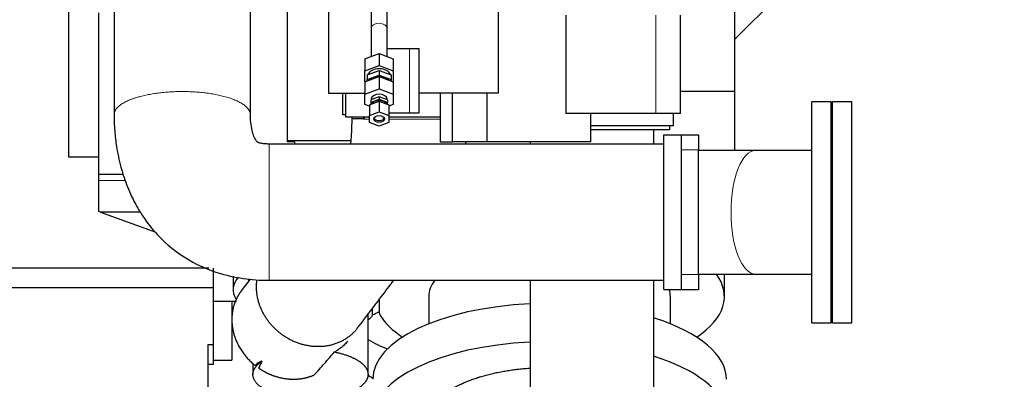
# Model space of a CAD drawing. Header units: inches. Extents: x 0 to 29700, y -16 to 21000.
# Tile 203 of 212: x 26489 to 27601, y 14517 to 14923. Entities that reach past the tile are written whole.
import ezdxf

# ---------------------------------------------------------------- set-up
doc = ezdxf.new("R2010")
doc.units = ezdxf.units.IN
doc.layers.add('254', color=7, linetype='Continuous', true_color=0xffffff)
doc.styles.add('latin_extended', font='simplex.shx')
doc.dimstyles.get("Standard").update_dxf_attribs({"dimtxt": 0.18, "dimasz": 0.18, "dimexe": 0.18, "dimexo": 0.0625, "dimgap": 0.09, "dimtad": 0, "dimtih": 1, "dimtoh": 1, "dimdec": 4, "dimzin": 0, "dimdsep": 46, "dimtxsty": 'Standard', "dimcen": 0.09, "dimadec": 0, "dimazin": 0, "dimtfac": 1, "dimtdec": 4, "dimtofl": 0, "dimtmove": 0, "dimatfit": 3, "dimfxl": 1, "dimtolj": 1, "dimtzin": 0, "dimarcsym": 0})

# ---------------------------------------------------------------- blocks, each defined once
blk = doc.blocks.new('_U5')
at = {"layer": '254', "color": 3, "linetype": 'Continuous', "lineweight": 13, "transparency": 16777216}
for p, q in [((28355.6, 16341.6), (28355.6, 12903.6)), ((17667.6, 15084.4), (17667.6, 12903.6)), ((17842.6, 12953.6), (28180.6, 12953.6))]:
    blk.add_line(p, q, dxfattribs=at)
at = {"layer": '254', "color": 3, "transparency": 16777216}
for points in [[(17842.6, 12982.8), (17842.6, 12924.4), (17667.6, 12953.6)], [(28180.6, 12924.4), (28180.6, 12982.8), (28355.6, 12953.6)]]:
    blk.add_solid(points, dxfattribs=at)
at = {"layer": 'Defpoints', "color": 0, "transparency": 16777216}
for p in [(28355.6, 16391.6), (17667.6, 15134.4), (28355.6, 12953.6)]:
    blk.add_point(p, dxfattribs=at)
at = {"layer": '254', "color": 2, "lineweight": 13, "transparency": 16777216, "insert": (22636.6, 13216.1), "char_height": 175, "attachment_point": 1, "style": 'latin_extended'}
blk.add_mtext('\\A1;10688', dxfattribs=at)
blk = doc.blocks.new('_U6')
at = {"layer": '254', "color": 3, "linetype": 'Continuous', "lineweight": 13, "transparency": 16777216}
for p, q in [((26447.6, 14846.6), (26447.6, 18248.8)), ((27004.5, 17748.8), (27004.5, 18248.8)), ((26622.6, 18198.8), (26829.5, 18198.8))]:
    blk.add_line(p, q, dxfattribs=at)
at = {"layer": '254', "color": 3, "transparency": 16777216}
for points in [[(26622.6, 18228), (26622.6, 18169.7), (26447.6, 18198.8)], [(26829.5, 18169.7), (26829.5, 18228), (27004.5, 18198.8)]]:
    blk.add_solid(points, dxfattribs=at)
at = {"layer": 'Defpoints', "color": 0, "transparency": 16777216}
for p in [(27004.5, 18198.8), (27004.5, 17698.8), (26447.6, 14796.6)]:
    blk.add_point(p, dxfattribs=at)
at = {"layer": '254', "color": 2, "lineweight": 13, "transparency": 16777216, "insert": (26501, 18461.3), "char_height": 175, "attachment_point": 1, "style": 'latin_extended'}
blk.add_mtext('\\A1;557', dxfattribs=at)

msp = doc.modelspace()

# ---------------------------------------------------------------- linework, layer by layer
at = {"layer": '254', "color": 2, "linetype": 'Continuous', "lineweight": 25}
for p, q in [((26837.871, 15000.387), (26837.871, 14840.387)), ((27029.653, 14981.387), (27029.653, 14840.387)), ((27370.039, 14974.219), (27296.572, 14900.752)), ((27296.575, 14973.678), (27296.575, 14842.56)), ((26544.088, 14943.264), (26544.088, 14768.264)), ((26791.575, 14785.401), (26791.575, 14944.612)), ((26578.588, 14748.183), (26578.588, 14931.227)), ((27105.869, 14928.387), (27105.869, 14817.387)), ((27235.388, 14817.387), (27235.388, 14928.387)), ((26886.078, 14913.619), (26886.075, 14913.486)), ((26886.075, 14913.486), (26886.075, 14881.808)), ((26904.075, 14881.808), (26904.075, 14913.486)), ((26879.075, 14879.21), (26895.075, 14885.148)), ((26895.075, 14885.148), (26911.075, 14879.21)), ((26895.075, 14885.148), (26895.075, 14871.359)), ((26904.075, 14890.887), (26929.567, 14890.887)), ((26929.567, 14890.887), (26940.212, 14890.887)), ((26940.212, 14840.387), (26940.212, 14890.887)), ((26879.075, 14879.21), (26879.075, 14865.421)), ((26879.075, 14865.421), (26895.075, 14871.359)), ((26895.075, 14871.359), (26911.075, 14865.421)), ((26911.075, 14879.21), (26911.075, 14865.421)), ((26879.075, 14853.545), (26879.075, 14865.421)), ((26879.075, 14853.057), (26895.075, 14858.995)), ((26881.575, 14860.939), (26895.075, 14865.949)), ((26881.575, 14860.939), (26881.575, 14855.576)), ((26881.575, 14855.576), (26895.075, 14860.586)), ((26895.075, 14865.949), (26908.575, 14860.939)), ((26895.075, 14865.949), (26895.075, 14860.586)), ((26895.075, 14860.586), (26908.575, 14855.576)), ((26895.075, 14858.995), (26911.075, 14853.057)), ((26895.075, 14858.995), (26895.075, 14845.206)), ((26908.575, 14860.939), (26908.575, 14855.576)), ((26911.075, 14865.421), (26911.075, 14853.545)), ((26879.733, 14853.301), (26879.075, 14853.545)), ((26879.075, 14853.057), (26879.075, 14839.268)), ((26881.575, 14853.985), (26881.575, 14855.576)), ((26908.575, 14855.576), (26908.575, 14853.985)), ((26911.075, 14853.545), (26910.417, 14853.301)), ((26911.075, 14853.057), (26911.075, 14839.268)), ((26837.871, 14840.387), (26879.074, 14840.387)), ((26854.138, 14815.786), (26854.138, 14840.389)), ((26857.388, 14813.012), (26857.388, 14840.389)), ((26879.075, 14839.268), (26895.075, 14845.206)), ((26879.075, 14827.392), (26879.075, 14839.268)), ((26895.075, 14845.206), (26911.075, 14839.268)), ((26911.075, 14839.268), (26911.075, 14827.392)), ((27029.653, 14840.387), (26940.212, 14840.387)), ((26940.212, 14817.887), (26940.212, 14840.387)), ((26964.123, 14840.389), (26964.123, 14785.387)), ((26977.917, 14785.387), (26977.917, 14840.387)), ((27017.004, 14785.387), (27017.004, 14840.387)), ((27235.388, 14842.56), (27296.575, 14842.56)), ((27296.575, 14842.56), (27296.575, 14775.047)), ((26884.075, 14825.537), (26879.075, 14827.392)), ((26884.075, 14827.071), (26895.075, 14831.153)), ((26884.075, 14827.071), (26884.075, 14815.197)), ((26895.075, 14836.072), (26885.575, 14832.547)), ((26895.075, 14833.104), (26885.575, 14829.578)), ((26885.575, 14832.547), (26885.575, 14829.578)), ((26885.575, 14829.578), (26885.575, 14827.628)), ((26886.075, 14833.33), (26886.075, 14832.732)), ((26904.575, 14832.547), (26895.075, 14836.072)), ((26895.075, 14836.072), (26895.075, 14833.104)), ((26904.575, 14829.578), (26895.075, 14833.104)), ((26895.075, 14831.153), (26906.075, 14827.071)), ((26895.075, 14831.153), (26895.075, 14819.28)), ((26904.075, 14832.732), (26904.075, 14833.33)), ((26904.575, 14832.547), (26904.575, 14829.578)), ((26904.575, 14827.628), (26904.575, 14829.578)), ((26911.075, 14827.392), (26906.075, 14825.537)), ((26906.075, 14827.071), (26906.075, 14815.197)), ((27405.657, 14830.612), (27383.657, 14830.612)), ((27383.657, 14705.612), (27383.657, 14830.612)), ((27405.657, 14705.612), (27405.657, 14830.612)), ((27429.157, 14830.612), (27407.157, 14830.612)), ((27407.157, 14705.612), (27407.157, 14830.612)), ((27429.157, 14705.612), (27429.157, 14830.612)), ((26857.389, 14815.786), (26854.138, 14815.786)), ((26884.075, 14815.197), (26895.075, 14819.28)), ((26884.075, 14807.033), (26884.075, 14815.197)), ((26895.075, 14819.28), (26906.075, 14815.197)), ((26906.075, 14817.887), (26929.567, 14817.887)), ((26906.075, 14815.197), (26906.075, 14807.033)), ((26929.567, 14817.887), (26940.212, 14817.887)), ((27207.542, 14817.387), (27105.869, 14817.387)), ((27134.245, 14785.387), (27134.245, 14817.387)), ((27235.388, 14817.387), (27207.542, 14817.387)), ((27227.388, 14817.389), (27227.388, 14803.387)), ((26884.078, 14813.012), (26857.388, 14813.012)), ((26895.075, 14802.951), (26884.075, 14807.033)), ((26906.075, 14807.033), (26895.075, 14802.951)), ((26964.122, 14813.012), (26906.077, 14813.012)), ((27227.388, 14803.387), (27134.247, 14803.387)), ((27222.925, 14803.388), (27222.925, 14798.754)), ((27222.925, 14798.754), (27134.246, 14798.754)), ((27216.588, 14793.264), (27236.588, 14793.264)), ((27216.588, 14618.264), (27216.588, 14793.264)), ((27236.588, 14618.264), (27236.588, 14793.264)), ((27236.588, 14793.112), (27255.657, 14793.112)), ((27255.657, 14793.112), (27255.657, 14776.112)), ((26826.516, 14782.764), (26770.796, 14782.764)), ((26791.575, 14786.612), (26863.032, 14786.612)), ((26799.575, 14785.401), (26791.575, 14785.401)), ((26799.575, 14785.401), (26799.575, 14782.763)), ((26866.763, 14784.657), (26866.721, 14784.602)), ((26964.123, 14785.387), (26977.917, 14785.387)), ((27017.004, 14785.387), (26977.917, 14785.387)), ((27134.245, 14785.387), (27017.004, 14785.387)), ((27255.657, 14635.112), (27255.657, 14776.112)), ((27383.468, 14775.462), (27319.973, 14775.462)), ((26544.088, 14768.264), (26578.59, 14768.264)), ((26578.588, 14741.427), (26578.588, 14748.183)), ((26605.995, 14748.183), (26578.588, 14748.183)), ((26578.588, 14706.396), (26578.588, 14741.427)), ((26580.325, 14705.764), (26578.588, 14706.396)), ((26580.325, 14705.764), (26642.879, 14682.996)), ((26625.38, 14705.764), (26580.325, 14705.764)), ((27383.657, 14580.612), (27383.657, 14705.612)), ((27405.657, 14580.612), (27405.657, 14705.612)), ((27407.157, 14580.612), (27407.157, 14705.612)), ((27429.157, 14580.612), (27429.157, 14705.612)), ((26702.642, 14642.485), (26479.575, 14642.485)), ((26707.575, 14642.485), (26707.575, 14620.164)), ((26730.075, 14633.461), (26730.075, 14618.103)), ((26749.386, 14629.949), (26739.347, 14616.715)), ((26747.539, 14630.112), (26747.539, 14627.513)), ((27255.657, 14635.112), (27255.657, 14618.112)), ((27285.075, 14610.349), (27285.075, 14635.631)), ((27319.973, 14635.762), (27383.59, 14635.762)), ((26707.575, 14620.164), (26479.575, 14620.164)), ((26707.575, 14620.164), (26707.575, 14555.612)), ((27216.588, 14618.264), (27236.588, 14618.264)), ((27235.657, 14618.112), (27235.657, 14618.264)), ((27255.657, 14618.112), (27235.657, 14618.112)), ((26707.575, 14605.157), (26733.965, 14605.157)), ((26728.575, 14605.153), (26728.575, 14538.557)), ((26895.075, 14606.894), (26895.075, 14593.428)), ((26951.075, 14610.349), (26951.075, 14579.507)), ((27224.075, 14579.507), (27224.075, 14610.349)), ((26887.539, 14592.571), (26887.539, 14596.962)), ((26887.539, 14589.868), (26887.539, 14592.571)), ((26882.539, 14522.323), (26882.539, 14590.371)), ((27383.657, 14580.612), (27405.657, 14580.612)), ((27407.157, 14580.612), (27429.157, 14580.612)), ((26707.575, 14555.612), (26701.575, 14555.612)), ((26701.575, 14555.612), (26701.575, 14357.567)), ((26707.575, 14555.612), (26707.575, 14533.612)), ((26707.575, 14538.557), (26728.575, 14538.557)), ((26707.575, 14533.612), (26701.575, 14533.612)), ((26752.539, 14535.117), (26752.539, 14522.323))]:
    msp.add_line(p, q, dxfattribs=at)
at = {"layer": '254', "color": 110, "linetype": 'Continuous', "lineweight": 13}
for p, q in [((27207.542, 14928.387), (27207.542, 14817.387)), ((26929.567, 14817.887), (26929.567, 14890.887)), ((26877.334, 14811.309), (26877.616, 14811.309)), ((27255.657, 14776.112), (27236.588, 14776.112)), ((26578.588, 14741.427), (26608.48, 14741.427)), ((27236.588, 14635.112), (27255.657, 14635.112)), ((26887.084, 14594.394), (26887.084, 14596.363))]:
    msp.add_line(p, q, dxfattribs=at)
for centre, major_axis, ratio, end_param in [((26895.075, 14913.486), (9, 0), 0.64278761, 3.11852158), ((27319.973, 14705.612), (0, 69.85), 0.39204156, 3.14159265)]:
    msp.add_ellipse(centre, major_axis=major_axis, ratio=ratio, start_param=0, end_param=end_param, dxfattribs=at)
at = {"layer": '254', "color": 2, "linetype": 'Continuous', "lineweight": 25}
for centre, major_axis, ratio, start_param, end_param in [((26895.075, 14859.483), (13, 0), 0.64278761, 0.21078123, 2.93081142), ((26895.075, 14850.566), (13, 0), 0.64278761, 1.57079633, 2.60290769), ((26895.075, 14850.566), (13, 0), 0.64278761, 0.53868497, 1.57079633), ((26895.075, 14833.33), (9, 0), 0.64278761, 0, 3.14159265), ((26895.075, 14826.053), (-9, 0), 0.64278761, 3.48677515, 5.93800281), ((26895.075, 14813.03), (6, 0), 0.64278761, 3.39242919, 4.71238898), ((26895.075, 14813.03), (6, 0), 0.64278761, 4.71238898, 6.03234877), ((26822.575, 14618.103), (92.5, 0), 0.4305111, 2.77932775, 3.40519191), ((27087.575, 14610.349), (136.5, 0), 0.42979107, 2.82223013, 3.14159265), ((27087.575, 14610.349), (197.5, 0), 0.42979107, 5.71225756, 6.59022599), ((27087.575, 14610.349), (136.5, 0), 0.42979107, 0, 0.13538301), ((26867.539, 14592.571), (20, 0), 0.42979107, 0, 0.21360658), ((26822.575, 14618.103), (92.5, 0), 0.4305111, 5.49091491, 5.61304432), ((27087.575, 14516.805), (-199.792, 0), 0.42979107, 4.82330176, 6.2831606), ((26935.075, 14593.428), (40, 0), 0.42979107, 3.14159265, 3.39424038), ((26868.539, 14589.868), (19, 0), 0.42979107, 5.54078779, 6.28318531), ((27087.575, 14610.349), (197.5, 0), 0.42979107, 3.39424038, 3.712566), ((27087.575, 14516.805), (-199.792, 0), 0.42979107, 3.14166612, 4.07727168), ((26957.575, 14666.721), (138, 0), 0.90664458, 4.1375137, 4.31785811), ((27087.575, 14473.465), (-199.792, 0), 0.42979107, 4.82330176, 6.28318531), ((27087.575, 14473.465), (-199.792, 0), 0.42979107, 2.33329506, 4.07727168), ((26957.575, 14612.297), (-125, 0), 0.90664458, 0.92509958, 0.97860483)]:
    msp.add_ellipse(centre, major_axis=major_axis, ratio=ratio, start_param=start_param, end_param=end_param, dxfattribs=at)
msp.add_ellipse((26895.075, 14811.115), major_axis=(-6, 0), ratio=0.64278761, dxfattribs=at)
for points, knots in [([(26749.638, 14815.895), (26749.638, 14822.155), (26749.638, 14834.699), (26749.638, 14853.526), (26749.638, 14872.375), (26749.638, 14910.075), (26749.638, 14941.491), (26749.638, 14966.623)], [0, 0, 0, 0, 0.12460195, 0.24965882, 0.37471568, 0.49977254, 1, 1, 1, 1]), ([(26595.638, 14958.174), (26595.638, 14935.865), (26595.638, 14905.177), (26595.638, 14866.112), (26595.638, 14840.991), (26595.638, 14824.247), (26595.638, 14815.881)], [0, 0, 0, 0, 0.47036376, 0.64699584, 0.82362792, 1, 1, 1, 1]), ([(26595.638, 14815.881), (26595.645, 14811.219), (26595.982, 14800.709), (26598.297, 14777.749), (26603.956, 14752.143), (26613.238, 14727.673), (26621.583, 14711.384), (26632.135, 14694.761), (26648.436, 14674.903), (26676.549, 14651.943), (26710.719, 14636.573), (26739.965, 14630.61), (26756.431, 14629.158), (26764.981, 14628.815), (26768.833, 14628.763), (26770.777, 14628.764)], [0, 0, 0, 0, 0.04921238, 0.11092787, 0.24196059, 0.32059609, 0.38332649, 0.43239544, 0.52570598, 0.64992049, 0.80753055, 0.91078502, 0.95982251, 0.97973767, 1, 1, 1, 1]), ([(26770.79, 14782.764), (26768.98, 14782.737), (26765.916, 14782.888), (26762.065, 14783.423), (26759.652, 14784.033), (26758.4, 14784.535), (26757.778, 14784.86), (26757.622, 14784.969), (26757.303, 14785.263), (26756.864, 14785.757), (26753.657, 14790.113), (26751.388, 14798.563), (26750.016, 14807.577), (26749.708, 14812.592), (26749.651, 14814.504), (26749.641, 14815.234), (26749.639, 14815.527), (26749.638, 14815.636), (26749.638, 14815.66), (26749.638, 14815.677), (26749.638, 14815.754), (26749.638, 14815.828), (26749.638, 14815.895)], [0, 0, 0, 0, 0.11521198, 0.19651354, 0.24719706, 0.27452866, 0.28298585, 0.30280249, 0.31017196, 0.31957541, 0.34987566, 0.65671711, 0.85777925, 0.93990256, 0.97241872, 0.98642001, 0.99245079, 0.9942424, 0.99453216, 0.99487438, 0.99546674, 1, 1, 1, 1]), ([(26864.091, 14811.321), (26864.095, 14808.137), (26864.024, 14802.964), (26863.693, 14794.326), (26863.187, 14787.58), (26862.717, 14783.605), (26862.574, 14782.504)], [0, 0, 0, 0, 0.29435061, 0.48923789, 0.84215635, 1, 1, 1, 1]), ([(26877.616, 14811.309), (26877.572, 14811.223), (26877.527, 14811.137), (26877.457, 14811.008), (26877.433, 14810.965), (26877.384, 14810.879), (26877.359, 14810.836), (26877.334, 14810.793)], [0, 0, 0, 0, 0.5, 0.5, 0.75, 0.75, 1, 1, 1, 1]), ([(26878.253, 14813.037), (26878.239, 14812.972), (26878.224, 14812.908), (26878.176, 14812.719), (26878.14, 14812.594), (26878.079, 14812.404), (26878.057, 14812.341), (26878.012, 14812.213), (26877.988, 14812.149), (26877.914, 14811.957), (26877.86, 14811.828), (26877.773, 14811.634), (26877.743, 14811.569), (26877.681, 14811.439), (26877.649, 14811.374), (26877.616, 14811.309)], [0, 0, 0, 0, 0.11621741, 0.11621741, 0.33716306, 0.33716306, 0.44763588, 0.44763588, 0.55810871, 0.55810871, 0.77905435, 0.77905435, 0.88952718, 0.88952718, 1, 1, 1, 1]), ([(27205.273, 14782.786), (27205.273, 14785.63), (27205.273, 14791.03), (27205.273, 14796.337), (27205.273, 14798.844)], [0, 0, 0, 0, 0.52284369, 1, 1, 1, 1]), ([(27216.588, 14782.764), (27142.288, 14782.764), (27049.413, 14782.764), (26937.963, 14782.764), (26882.238, 14782.764), (26826.514, 14782.764), (26789.364, 14782.764), (26770.79, 14782.764)], [0, 0, 0, 0, 0.50000166, 0.62500208, 0.75000249, 0.87500291, 1, 1, 1, 1]), ([(26770.777, 14628.764), (26776.725, 14628.764), (26788.616, 14628.764), (26806.452, 14628.764), (26824.284, 14628.764), (26842.116, 14628.764), (26859.948, 14628.764), (26877.78, 14628.764), (26922.36, 14628.764), (27035.296, 14628.764), (27142.288, 14628.764), (27216.588, 14628.764)], [0, 0, 0, 0, 0.0400242, 0.08002319, 0.12002218, 0.16002118, 0.20002017, 0.24001916, 0.28001815, 0.5000126, 1, 1, 1, 1]), ([(26870.776, 14574.868), (26873.147, 14577.992), (26877.887, 14584.24), (26884.996, 14593.61), (26892.105, 14602.979), (26899.213, 14612.348), (26905.734, 14620.943), (26909.886, 14626.416), (26911.668, 14628.765)], [0, 0, 0, 0, 0.17390177, 0.3477362, 0.52157063, 0.69540505, 0.86923948, 1, 1, 1, 1]), ([(27065.573, 14628.759), (27065.573, 14621.6), (27065.573, 14603.08), (27065.573, 14527.756), (27065.573, 14459.591), (27065.573, 14402.787)], [0, 0, 0, 0, 0.09504248, 0.24586873, 1, 1, 1, 1]), ([(27205.273, 14402.787), (27205.273, 14459.591), (27205.273, 14527.756), (27205.273, 14603.08), (27205.273, 14621.6), (27205.273, 14628.759)], [0, 0, 0, 0, 0.754131, 0.9049572, 1, 1, 1, 1]), ([(26859.314, 14559.759), (26858.848, 14559.143), (26858.362, 14558.54), (26857.28, 14557.282), (26856.678, 14556.63), (26855.421, 14555.359), (26854.766, 14554.74), (26853.739, 14553.836), (26853.39, 14553.539), (26852.855, 14553.099), (26852.585, 14552.88), (26852.31, 14552.663), (26852.126, 14552.519), (26852.034, 14552.448), (26851.198, 14551.805), (26850.43, 14551.254), (26848.841, 14550.187), (26848.019, 14549.672), (26846.321, 14548.677), (26845.444, 14548.198), (26844.538, 14547.735)], [0, 0, 0, 0, 0.1277168, 0.1277168, 0.27309733, 0.27309733, 0.41847787, 0.41847787, 0.49116813, 0.49116813, 0.52751327, 0.54568583, 0.54568583, 0.5638584, 0.5638584, 0.70923893, 0.70923893, 0.85461947, 0.85461947, 1, 1, 1, 1]), ([(26821.776, 14521.707), (26823.714, 14523.869), (26825.64, 14526.033), (26829.471, 14530.365), (26831.376, 14532.533), (26835.167, 14536.872), (26837.053, 14539.042), (26840.808, 14543.387), (26842.677, 14545.56), (26844.538, 14547.735)], [0, 0, 0, 0, 0.25, 0.25, 0.5, 0.5, 0.75, 0.75, 1, 1, 1, 1]), ([(26762.563, 14537.228), (26761.755, 14536.976), (26760.994, 14536.692), (26759.563, 14536.049), (26758.894, 14535.69), (26757.649, 14534.892), (26757.073, 14534.453), (26756.016, 14533.488), (26755.535, 14532.962), (26755.104, 14532.39)], [0, 0, 0, 0, 0.25, 0.25, 0.5, 0.5, 0.75, 0.75, 1, 1, 1, 1]), ([(26951.075, 14471.139), (26951.071, 14471.737), (26951.087, 14472.333), (26951.185, 14473.888), (26951.414, 14475.804), (26952.079, 14478.663), (26952.737, 14480.559), (26953.504, 14482.45), (26953.941, 14483.394), (26954.926, 14485.276), (26955.473, 14486.214), (26956.151, 14487.267), (26956.227, 14487.384), (26956.381, 14487.617), (26956.615, 14487.967), (26957.176, 14488.78), (26957.686, 14489.471), (26958.743, 14490.845), (26959.497, 14491.751), (26961.104, 14493.542), (26962.81, 14495.314), (26965.663, 14497.912), (26967.76, 14499.605), (26969.957, 14501.277), (26971.104, 14502.103), (26972.901, 14503.327), (26973.512, 14503.733), (26974.448, 14504.337), (26974.921, 14504.638), (26975.481, 14504.988), (26975.722, 14505.137), (26975.884, 14505.237), (26975.965, 14505.287), (26977.345, 14506.131), (26978.683, 14506.909), (26981.439, 14508.431), (26982.856, 14509.176), (26985.769, 14510.631), (26988.759, 14512.054), (26993.476, 14514.089), (26996.776, 14515.38), (27000.154, 14516.638), (27001.882, 14517.25), (27004.534, 14518.144), (27005.427, 14518.437), (27006.783, 14518.871), (27007.465, 14519.086), (27008.152, 14519.299), (27008.612, 14519.441), (27008.842, 14519.511), (27010.916, 14520.141), (27012.785, 14520.679), (27016.572, 14521.713), (27018.489, 14522.208), (27022.372, 14523.156), (27026.304, 14524.061), (27032.343, 14525.293), (27036.465, 14526.029), (27040.636, 14526.722), (27042.745, 14527.048), (27045.946, 14527.503), (27047.019, 14527.649), (27048.638, 14527.861), (27049.179, 14527.93), (27050.264, 14528.065), (27050.808, 14528.131), (27053.528, 14528.455), (27057.9, 14528.925), (27062.616, 14529.326), (27065.139, 14529.509), (27065.445, 14529.53)], [0, 0, 0, 0, 0.02155922, 0.02155922, 0.05633215, 0.09110508, 0.12587802, 0.12587802, 0.16065095, 0.16065095, 0.19542388, 0.19542388, 0.1997705, 0.1997705, 0.20411712, 0.21281035, 0.23019681, 0.23019681, 0.26496975, 0.26496975, 0.29974268, 0.33451561, 0.36928855, 0.36928855, 0.40406148, 0.40406148, 0.42144794, 0.42144794, 0.43014118, 0.43448779, 0.4366611, 0.4366611, 0.43883441, 0.43883441, 0.47360734, 0.47360734, 0.50838028, 0.50838028, 0.54315321, 0.57792614, 0.61269908, 0.61269908, 0.64747201, 0.64747201, 0.66485847, 0.66485847, 0.67355171, 0.67789832, 0.67789832, 0.68224494, 0.68224494, 0.71701787, 0.71701787, 0.75179081, 0.75179081, 0.78656374, 0.82133667, 0.8561096, 0.8561096, 0.89088254, 0.89088254, 0.908269, 0.908269, 0.91696224, 0.91696224, 0.92565547, 0.92565547, 0.9604284, 0.99520134, 1, 1, 1, 1])]:
    msp.add_open_spline(points, degree=3, knots=knots, dxfattribs=at)
for points, degree in [([(26886.075, 14939.197), (26886.075, 14924.691), (26886.075, 14913.486)], 2), ([(26904.075, 14913.486), (26904.075, 14924.691), (26904.075, 14939.197)], 2), ([(26864.091, 14813.013), (26864.091, 14812.449), (26864.091, 14811.885), (26864.091, 14811.321)], 3), ([(26993.08, 14782.701), (26993.146, 14783.584), (26993.209, 14784.469), (26993.268, 14785.356)], 3), ([(27065.574, 14785.6), (27065.574, 14784.72), (27065.574, 14783.838), (27065.574, 14782.953)], 3), ([(27319.973, 14775.462), (27289.084, 14775.462), (27255.673, 14775.462)], 2), ([(27255.673, 14635.762), (27289.084, 14635.762), (27319.973, 14635.762)], 2), ([(26762.563, 14537.228), (26761.339, 14534.672), (26760.129, 14532.116), (26758.934, 14529.558)], 3)]:
    msp.add_open_spline(points, degree=degree, dxfattribs=at)
at = {"layer": '254', "color": 110, "linetype": 'Continuous', "lineweight": 13}
for points, weights, knots in [([(26595.638, 14815.864), (26595.636, 14818.313), (26596.529, 14820.702), (26598.222, 14822.957), (26609.97, 14833.706), (26635.342, 14843.633), (26673.983, 14843.69), (26718.96, 14838), (26740.069, 14832.523), (26749.632, 14823.921), (26749.638, 14815.911)], [1.00519206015, 1.00912648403, 1.01334082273, 1.01661171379, 1.01661171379, 0.958470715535, 1.01661171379, 1.01661171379, 0.982774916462, 0.99254106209, 1.00519620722], [0, 0, 0, 0, 0, 0.11859004, 0.11859004, 0.11859004, 0.61857442, 0.61857442, 0.61857442, 1, 1, 1, 1, 1]), ([(26770.777, 14628.764), (26770.777, 14628.763), (26770.777, 14629.62), (26770.777, 14631.243), (26770.778, 14642.719), (26770.78, 14667.878), (26770.783, 14706.518), (26770.787, 14751.705), (26770.789, 14773.041), (26770.79, 14782.718), (26770.79, 14782.764)], [1.00550369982, 1.0093752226, 1.01346882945, 1.01661171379, 1.01661171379, 0.958470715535, 1.01661171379, 1.01661171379, 0.982463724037, 0.992678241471, 1.00542879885], [0, 0, 0, 0, 0, 0.11631543, 0.11631543, 0.11631543, 0.61659684, 0.61659684, 0.61659684, 1, 1, 1, 1, 1])]:
    msp.add_rational_spline(points, weights, degree=4, knots=knots, dxfattribs=at)
at = {"layer": '254', "color": 2, "linetype": 'Continuous', "lineweight": 25}
for points, weights, knots in [([(26877.334, 14811.309), (26870.577, 14811.312), (26866.003, 14811.315), (26864.091, 14811.319), (26864.091, 14811.321), (26864.091, 14811.321), (26864.091, 14811.322), (26864.091, 14811.322)], [0.995966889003, 0.998876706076, 1.00645483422, 1.01661171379, 1.01661171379, 1.01661171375, 1.01661171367, 1.01661171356], [0, 0, 0, 0, 0, 0.99993922, 0.99993922, 0.99993922, 1, 1, 1, 1, 1]), ([(26870.827, 14574.935), (26860.718, 14561.58), (26844.331, 14551.964), (26824.68, 14551.842), (26787.633, 14561.696), (26760.99, 14579.187), (26754.159, 14608.685), (26757.178, 14629.294)], [1.00216438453, 0.991209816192, 0.986836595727, 1.01661171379, 1.01661171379, 0.960244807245, 1.01401179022, 1.01653176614], [0, 0, 0, 0, 0, 0.42089399, 0.42089399, 0.42089399, 1, 1, 1, 1, 1]), ([(26739.297, 14616.649), (26735.348, 14611.426), (26732.393, 14605.667), (26730.499, 14599.665), (26727.043, 14579.403), (26729.288, 14560.739), (26740.554, 14543.899), (26755.104, 14532.39)], [1.00218330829, 1.00653508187, 1.01192011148, 1.01661171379, 1.01661171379, 0.988051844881, 0.990982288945, 1.00127860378], [0, 0, 0, 0, 0, 0.28841095, 0.28841095, 0.28841095, 1, 1, 1, 1, 1]), ([(26844.538, 14547.735), (26857.3, 14545.231), (26868.252, 14541.188), (26875.389, 14536.06), (26880.755, 14529.162), (26881.923, 14526.977), (26882.539, 14524.678), (26882.539, 14513.61), (26874.112, 14504.127), (26855.247, 14498.285), (26816.357, 14492.696), (26783.761, 14493.219), (26763.182, 14504.096), (26751.81, 14518.713), (26750.407, 14525.212), (26754.509, 14531.74), (26762.563, 14537.228)], [0.994883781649, 0.993943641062, 1.00084578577, 1.01661171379, 1.01661171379, 1.01390805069, 1.01024980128, 0.993471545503, 0.980842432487, 1.01661171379, 1.01661171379, 0.958470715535, 1.01661171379, 1.01661171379, 0.99834967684, 0.99253023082, 0.995441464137], [0, 0, 0, 0, 0, 0.1690056, 0.1690056, 0.1690056, 0.23899264, 0.23899264, 0.23899264, 0.49355631, 0.49355631, 0.49355631, 0.81810702, 0.81810702, 0.81810702, 1, 1, 1, 1, 1]), ([(26758.934, 14529.558), (26764.3, 14525.854), (26769.96, 14522.887), (26775.688, 14520.71), (26790.621, 14516.739), (26801.35, 14515.797), (26812.101, 14517.537), (26821.776, 14521.707)], [1.00412846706, 1.00825212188, 1.01287963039, 1.01661171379, 1.01661171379, 1.00576376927, 0.998125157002, 0.995609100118], [0, 0, 0, 0, 0, 0.36969989, 0.36969989, 0.36969989, 1, 1, 1, 1, 1])]:
    msp.add_rational_spline(points, weights, degree=4, knots=knots, dxfattribs=at)
at = {"layer": '254', "color": 110, "linetype": 'Continuous', "lineweight": 13}
for points, knots in [([(26877.334, 14811.309), (26877.334, 14811.44), (26877.334, 14811.571), (26877.334, 14811.833), (26877.334, 14811.964), (26877.334, 14812.357), (26877.334, 14812.62), (26877.334, 14812.925), (26877.334, 14812.969), (26877.334, 14813.013)], [0, 0, 0, 0, 0.23073373, 0.23073373, 0.46146747, 0.46146747, 0.92293493, 0.92293493, 1, 1, 1, 1]), ([(26884.037, 14810.795), (26883.874, 14810.795), (26883.26, 14810.794), (26882.66, 14810.794), (26881.356, 14810.794), (26879.672, 14810.794), (26878.095, 14810.793), (26877.334, 14810.793)], [0, 0, 0, 0, 0.06733818, 0.25387055, 0.25387055, 0.62693527, 1, 1, 1, 1]), ([(26964.145, 14810.799), (26964.129, 14810.799), (26964.112, 14810.799), (26963.964, 14810.799), (26963.831, 14810.799), (26963.432, 14810.799), (26962.631, 14810.799), (26961.822, 14810.799), (26960.194, 14810.799), (26959.095, 14810.799), (26956.868, 14810.799), (26954.614, 14810.799), (26952.306, 14810.799), (26949.969, 14810.799), (26948.787, 14810.799), (26946.396, 14810.799), (26945.186, 14810.799), (26943.809, 14810.799), (26943.655, 14810.799), (26943.349, 14810.799), (26942.889, 14810.799), (26941.815, 14810.799), (26940.893, 14810.799), (26939.048, 14810.799), (26937.814, 14810.799), (26935.343, 14810.799), (26932.866, 14810.799), (26930.378, 14810.799), (26927.885, 14810.799), (26926.636, 14810.799), (26925.071, 14810.799), (26924.602, 14810.799), (26924.132, 14810.799), (26923.818, 14810.799), (26923.662, 14810.799), (26922.879, 14810.799), (26922.255, 14810.799), (26920.391, 14810.798), (26919.156, 14810.798), (26916.706, 14810.798), (26915.489, 14810.798), (26913.074, 14810.798), (26911.875, 14810.798), (26909.494, 14810.798), (26908.313, 14810.798), (26906.726, 14810.797), (26906.313, 14810.797), (26905.902, 14810.797)], [0, 0, 0, 0, 0.00095423, 0.00095423, 0.00864961, 0.00864961, 0.02404039, 0.05482193, 0.05482193, 0.11638502, 0.11638502, 0.1779481, 0.23951119, 0.23951119, 0.30107428, 0.30107428, 0.36263736, 0.36263736, 0.37033275, 0.37033275, 0.37802813, 0.39341891, 0.42420045, 0.42420045, 0.48576354, 0.48576354, 0.54732662, 0.60888971, 0.60888971, 0.6704528, 0.6704528, 0.68584357, 0.69353895, 0.69353895, 0.70123434, 0.70123434, 0.73201588, 0.73201588, 0.79357897, 0.79357897, 0.85514206, 0.85514206, 0.91670514, 0.91670514, 0.97826823, 0.97826823, 1, 1, 1, 1])]:
    msp.add_open_spline(points, degree=3, knots=knots, dxfattribs=at)
msp.add_open_spline([(26877.334, 14810.793), (26877.334, 14810.965), (26877.334, 14811.137), (26877.334, 14811.309)], degree=3, dxfattribs=at)

# ---------------------------------------------------------------- dimensions: what is measured, and where the dimension line sits
at = {"layer": '254', "color": 2, "linetype": 'Continuous', "lineweight": 13}
for base, p1, p2, picture, middle in [((27004.469, 18198.847), (26447.575, 14796.635), (27004.469, 17698.847), '_U6', (26726.022, 18198.847)), ((28355.555, 12953.612), (17667.575, 15134.402), (28355.555, 16391.612), '_U5', (23011.565, 12953.612))]:
    dim = msp.add_linear_dim(base=base, p1=p1, p2=p2, dimstyle='Standard', override={"dimscale": 50, "dimtxt": 3.5, "dimasz": 3.5, "dimexe": 1, "dimexo": 1, "dimgap": 1.75, "dimtad": 1, "dimtih": 1, "dimtoh": 0, "dimdec": 0, "dimlfac": 1, "dimzin": 8, "dimdsep": 46, "dimlunit": 2, "dimtxsty": 'latin_extended', "dimsah": 1, "dimse1": 0, "dimse2": 0, "dimsd1": 0, "dimsd2": 0, "dimclrd": 3, "dimclre": 3, "dimclrt": 2, "dimtol": 0, "dimtm": -0.1, "dimtfac": 0.714286, "dimtdec": 3, "dimtofl": 1, "dimtmove": 0, "dimtzin": 8, "dimlwd": 13, "dimlwe": 13}, dxfattribs=at)
    dim.commit()
    dim.dimension.update_dxf_attribs({"geometry": picture, "text_midpoint": middle, "dimtype": 160})

doc.saveas('drawing.dxf')
